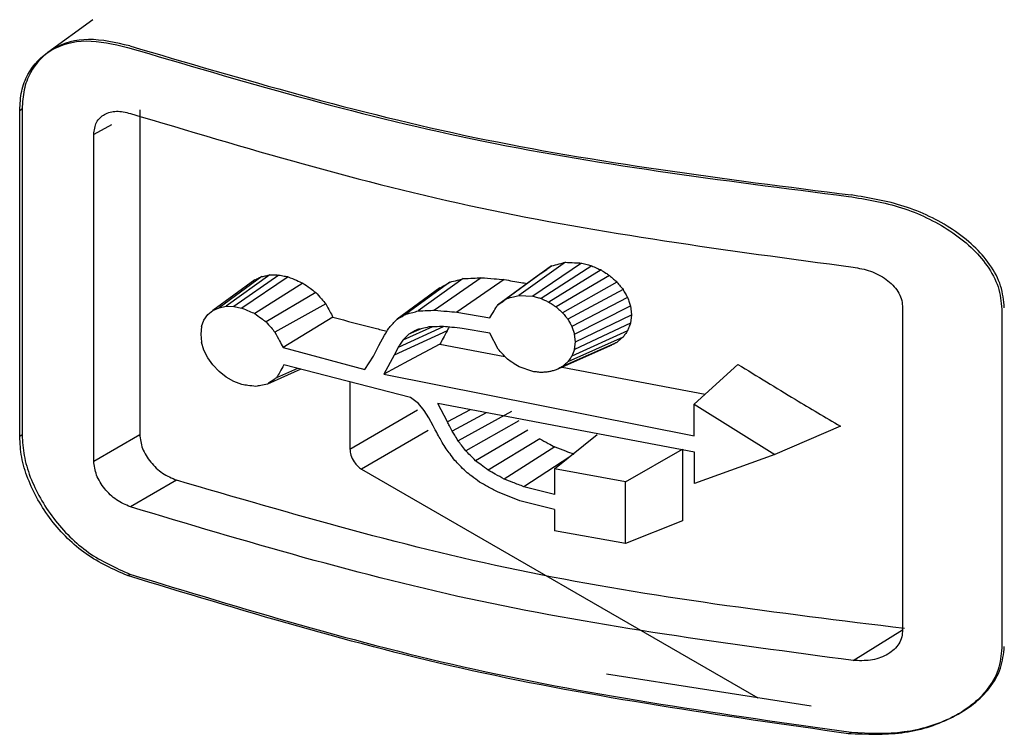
# Model space of a CAD drawing. Header units: inches. Extents: x 0.4 to 16.8, y 0 to 10.8.
# Tile 95 of 104: x 14.8277 to 14.867, y 8.3132 to 8.3417. Entities that reach past the tile are written whole.
import ezdxf

# ---------------------------------------------------------------- set-up
doc = ezdxf.new("R2010")
doc.units = ezdxf.units.IN
doc.header["$MEASUREMENT"] = 0

msp = doc.modelspace()

# ---------------------------------------------------------------- linework, layer by layer
at = {"color": 7, "linetype": 'Continuous'}
for p, q in [((14.8306160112, 8.3417427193), (14.8288225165, 8.340433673)), ((14.8276935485, 8.3381214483), (14.8277818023, 8.3381821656)), ((14.8276935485, 8.3251126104), (14.8276935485, 8.3381214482)), ((14.8277903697, 8.3381802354), (14.8277903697, 8.3251713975)), ((14.8324827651, 8.3381496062), (14.8324827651, 8.325190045)), ((14.8313527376, 8.3375420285), (14.830647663, 8.3371629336)), ((14.830647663, 8.3241306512), (14.830647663, 8.3371629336)), ((14.8489101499, 8.3319153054), (14.8471315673, 8.3306175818)), ((14.8494653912, 8.3320639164), (14.8476072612, 8.3307428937)), ((14.8501151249, 8.3320322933), (14.8481678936, 8.3307111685)), ((14.8505147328, 8.331923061), (14.8484962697, 8.3306177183)), ((14.83735702, 8.3314919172), (14.8356458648, 8.3302504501)), ((14.8376758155, 8.3315567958), (14.8359258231, 8.3303065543)), ((14.8380291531, 8.3315544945), (14.8362349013, 8.3303030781)), ((14.8384096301, 8.3314805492), (14.8365614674, 8.3302374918)), ((14.8453917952, 8.3314093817), (14.8435883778, 8.3301190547)), ((14.8461023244, 8.331446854), (14.8442495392, 8.3301500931)), ((14.8484822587, 8.3316100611), (14.8467586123, 8.3303515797)), ((14.8508879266, 8.331754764), (14.8488114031, 8.3304711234)), ((14.8512259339, 8.3315361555), (14.8490992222, 8.3302798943)), ((14.8370801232, 8.3313639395), (14.8354013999, 8.3301378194)), ((14.838993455, 8.3312337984), (14.8370771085, 8.3300149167)), ((14.8444606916, 8.3310388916), (14.8427484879, 8.3297875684)), ((14.8448579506, 8.3312693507), (14.8431051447, 8.3299940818)), ((14.847029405, 8.3313707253), (14.8451340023, 8.3300708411)), ((14.8515212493, 8.3312752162), (14.8493530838, 8.3300500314)), ((14.839503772, 8.3308621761), (14.8375217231, 8.3296854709)), ((14.8476072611, 8.3307428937), (14.8481678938, 8.3307111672)), ((14.8517648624, 8.3309796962), (14.8495643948, 8.3297878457)), ((14.8519492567, 8.330658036), (14.8497255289, 8.3295008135)), ((14.8354013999, 8.3301378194), (14.8356458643, 8.3302504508)), ((14.8356458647, 8.3302504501), (14.8359258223, 8.3303065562)), ((14.8359258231, 8.3303065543), (14.8362349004, 8.3303030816)), ((14.8362349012, 8.3303030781), (14.8365614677, 8.3302374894)), ((14.8399116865, 8.3303980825), (14.8378790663, 8.3292724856)), ((14.8498281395, 8.329196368), (14.852066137, 8.3303178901)), ((14.852066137, 8.3303178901), (14.852106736, 8.3299679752)), ((14.8629139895, 8.3303135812), (14.8629139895, 8.3173268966)), ((14.8350465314, 8.3297586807), (14.8351991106, 8.3299727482)), ((14.83519911, 8.3299727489), (14.8354014, 8.3301378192)), ((14.8401887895, 8.329873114), (14.8381991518, 8.3286575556)), ((14.8451340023, 8.3300708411), (14.8464470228, 8.329839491)), ((14.8498639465, 8.3288822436), (14.852106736, 8.3299679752)), ((14.852106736, 8.3299679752), (14.852066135, 8.329632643)), ((14.8668813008, 8.3301858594), (14.8668813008, 8.3166730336)), ((14.8349499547, 8.3294991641), (14.8349158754, 8.3291977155)), ((14.8349499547, 8.3294991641), (14.8350465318, 8.3297586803)), ((14.8445956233, 8.3294903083), (14.842789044, 8.3286671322)), ((14.8441630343, 8.3294849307), (14.8429738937, 8.3289498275)), ((14.8497255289, 8.3295008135), (14.8498281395, 8.329196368)), ((14.852066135, 8.329632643), (14.8498281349, 8.3285818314)), ((14.8349158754, 8.3291977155), (14.8349499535, 8.3288759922)), ((14.8420289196, 8.3287351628), (14.842245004, 8.3291500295)), ((14.8447461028, 8.3293286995), (14.8426292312, 8.328360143)), ((14.8437109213, 8.3294105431), (14.843220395, 8.3291929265)), ((14.846453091, 8.3292322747), (14.845352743, 8.3294263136)), ((14.8467809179, 8.3285975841), (14.846453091, 8.3292322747)), ((14.8517648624, 8.3290761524), (14.8495643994, 8.3280883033)), ((14.8519492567, 8.32933319), (14.849725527, 8.328315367)), ((14.8498639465, 8.3288822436), (14.8498281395, 8.329196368)), ((14.8350465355, 8.3285576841), (14.8349499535, 8.3288759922)), ((14.8418104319, 8.3283183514), (14.8420289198, 8.3287351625)), ((14.842789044, 8.3286671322), (14.8426292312, 8.3283601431)), ((14.8444617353, 8.3287959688), (14.8470457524, 8.3283084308)), ((14.8512259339, 8.3287110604), (14.8490990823, 8.3277710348)), ((14.8515212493, 8.3288668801), (14.849352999, 8.3279053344)), ((14.8498281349, 8.3285818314), (14.8498639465, 8.3288822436)), ((14.8351991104, 8.328251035), (14.8350465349, 8.328557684)), ((14.8381991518, 8.3286575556), (14.841469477, 8.3277896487)), ((14.841469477, 8.3277896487), (14.841810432, 8.3283183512)), ((14.8426292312, 8.328360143), (14.8422280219, 8.327600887)), ((14.8498281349, 8.3285818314), (14.849725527, 8.328315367)), ((14.8354013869, 8.3279640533), (14.8351991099, 8.3282510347)), ((14.8356458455, 8.3277049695), (14.8354013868, 8.3279640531)), ((14.8432870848, 8.3266724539), (14.838238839, 8.3279654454)), ((14.8481673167, 8.3276999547), (14.8476201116, 8.3278854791)), ((14.8493369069, 8.3278761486), (14.8550434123, 8.326799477)), ((14.8563519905, 8.3279877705), (14.8545991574, 8.326396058)), ((14.8359257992, 8.3274825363), (14.835645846, 8.3277049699)), ((14.836235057, 8.3273038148), (14.8359257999, 8.3274825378)), ((14.8389131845, 8.3277927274), (14.837578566, 8.3272043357)), ((14.8387737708, 8.327828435), (14.8379422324, 8.3274570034)), ((14.8422280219, 8.327600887), (14.8546081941, 8.3251369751)), ((14.8365603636, 8.3271788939), (14.8362350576, 8.3273038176)), ((14.840868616, 8.3272918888), (14.840868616, 8.3246112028)), ((14.8436083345, 8.3264281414), (14.8432870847, 8.3266724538)), ((14.8438364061, 8.3261523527), (14.8436083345, 8.3264281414)), ((14.8546133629, 8.3244912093), (14.8443720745, 8.3264216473)), ((14.8447583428, 8.3256920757), (14.8443720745, 8.3264216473)), ((14.8545991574, 8.326396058), (14.8578190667, 8.3243873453)), ((14.8546081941, 8.3251369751), (14.8545991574, 8.326396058)), ((14.840868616, 8.3246112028), (14.8435686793, 8.3261699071)), ((14.8440213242, 8.3258516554), (14.8438364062, 8.3261523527)), ((14.8456705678, 8.326176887), (14.8447583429, 8.3256920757)), ((14.8463099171, 8.3260563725), (14.844951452, 8.3253294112)), ((14.8473165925, 8.3261044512), (14.8451863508, 8.324942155)), ((14.8441899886, 8.3255330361), (14.8440213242, 8.3258516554)), ((14.8476025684, 8.3257324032), (14.8454877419, 8.3245423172)), ((14.8604407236, 8.3255227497), (14.8578190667, 8.3243873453)), ((14.8277903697, 8.3251792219), (14.8276935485, 8.3251126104)), ((14.830647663, 8.3241306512), (14.8324827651, 8.325190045)), ((14.8439942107, 8.3253442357), (14.8413325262, 8.3238076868)), ((14.8479703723, 8.3253668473), (14.8458804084, 8.3241437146)), ((14.8490275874, 8.3238147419), (14.8507339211, 8.3251863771)), ((14.8484432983, 8.3250176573), (14.8463856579, 8.323761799)), ((14.8490450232, 8.3246955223), (14.8470219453, 8.3234118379)), ((14.8518654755, 8.3232994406), (14.8541418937, 8.3246033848)), ((14.8541418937, 8.3246033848), (14.8541418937, 8.321741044)), ((14.8546223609, 8.3232363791), (14.8546133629, 8.3244912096)), ((14.8578190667, 8.3243873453), (14.854622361, 8.3232363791)), ((14.8496377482, 8.3243052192), (14.8478080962, 8.3231067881)), ((14.8413325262, 8.3238076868), (14.8571435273, 8.3146801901)), ((14.8490275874, 8.3238147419), (14.8490275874, 8.3227894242)), ((14.8518654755, 8.3232994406), (14.8490275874, 8.3238147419)), ((14.8339545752, 8.3233677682), (14.8321096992, 8.322302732)), ((14.8518654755, 8.3208395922), (14.8518654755, 8.3232994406)), ((14.8476506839, 8.3225453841), (14.8467509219, 8.3228960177)), ((14.8490275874, 8.3227894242), (14.8478080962, 8.3231067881)), ((14.8490275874, 8.322190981), (14.8476506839, 8.3225453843)), ((14.8490275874, 8.322190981), (14.8490275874, 8.3213478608)), ((14.8541418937, 8.321741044), (14.8518654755, 8.3208395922)), ((14.8518654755, 8.3208395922), (14.8490275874, 8.3213478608)), ((14.8319940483, 8.3195606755), (14.8320927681, 8.3196075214)), ((14.8609415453, 8.3161711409), (14.8629139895, 8.3173916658)), ((14.8592780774, 8.3143440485), (14.85110244, 8.3156315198)), ((14.8607646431, 8.3132488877), (14.8608879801, 8.3133068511))]:
    msp.add_line(p, q, dxfattribs=at)
at = {"color": 7, "linetype": 'Continuous', "flags": 128}
msp.add_lwpolyline([(14.8444617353, 8.3287959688), (14.8432108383, 8.3281267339), (14.8422280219, 8.327600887)], dxfattribs=at)
at = {"color": 7, "linetype": 'Continuous'}
for points, knots in [([(14.8276935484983, 8.338121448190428), (14.82770934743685, 8.33838215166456), (14.82774095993, 8.338903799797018), (14.82808155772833, 8.339796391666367), (14.82887364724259, 8.340618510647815), (14.83030087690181, 8.34102562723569), (14.83142895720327, 8.340767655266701), (14.8319940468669, 8.34063842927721)], [0, 0, 0, 0, 0.1254035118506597, 0.2509230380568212, 0.5003139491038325, 0.7496920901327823, 1, 1, 1, 1]), ([(14.83209100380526, 8.340697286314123), (14.83152773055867, 8.340826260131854), (14.83040135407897, 8.341084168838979), (14.82897431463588, 8.340679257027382), (14.82818051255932, 8.339857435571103), (14.8278386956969, 8.338964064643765), (14.82780646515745, 8.338441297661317), (14.82779036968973, 8.33818023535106)], [0, 0, 0, 0, 0.2495190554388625, 0.4989627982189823, 0.7484186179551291, 0.8743638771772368, 1, 1, 1, 1]), ([(14.8319940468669, 8.34063842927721), (14.8365056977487, 8.339306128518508), (14.84564666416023, 8.336606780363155), (14.85568225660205, 8.335336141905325), (14.86076464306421, 8.334692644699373)], [0, 0, 0, 0, 0.4935638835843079, 1, 1, 1, 1]), ([(14.83209100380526, 8.340697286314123), (14.83660320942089, 8.339364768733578), (14.84574544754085, 8.336664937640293), (14.85578256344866, 8.335394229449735), (14.86086580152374, 8.334750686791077)], [0, 0, 0, 0, 0.4935559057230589, 1, 1, 1, 1]), ([(14.83064766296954, 8.337162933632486), (14.83066949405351, 8.337333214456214), (14.83070228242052, 8.33758896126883), (14.83089179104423, 8.337834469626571), (14.83113603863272, 8.338018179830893), (14.83154249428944, 8.3381329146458), (14.83191999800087, 8.33804533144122), (14.83210969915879, 8.338001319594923)], [0, 0, 0, 0, 0.2492729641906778, 0.3743860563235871, 0.5000933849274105, 0.7487895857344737, 1, 1, 1, 1]), ([(14.86076464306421, 8.334692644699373), (14.86147695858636, 8.334575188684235), (14.86290066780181, 8.334340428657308), (14.86455947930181, 8.33353840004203), (14.86566507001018, 8.332690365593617), (14.86632706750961, 8.331932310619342), (14.86678963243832, 8.331086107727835), (14.86685068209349, 8.330486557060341), (14.86688130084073, 8.330185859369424)], [0, 0, 0, 0, 0.249115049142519, 0.4979077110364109, 0.6265582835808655, 0.748891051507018, 0.8740592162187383, 0.9999999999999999, 0.9999999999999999, 0.9999999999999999, 0.9999999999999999]), ([(14.86697782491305, 8.330244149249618), (14.86694906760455, 8.330538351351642), (14.86689074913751, 8.331134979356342), (14.86643116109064, 8.331978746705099), (14.86577062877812, 8.332740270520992), (14.86466709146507, 8.333590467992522), (14.8630071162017, 8.334396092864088), (14.86157993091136, 8.334632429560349), (14.86086580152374, 8.334750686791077)], [0, 0, 0, 0, 0.1232936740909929, 0.2500337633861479, 0.3722061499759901, 0.5006086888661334, 0.7501165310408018, 1, 1, 1, 1]), ([(14.84848225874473, 8.331610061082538), (14.84856208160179, 8.331666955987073), (14.84870462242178, 8.331768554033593), (14.84884734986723, 8.33187046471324), (14.84891014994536, 8.331915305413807)], [0, 0, 0, 0, 0.5599999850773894, 1, 1, 1, 1]), ([(14.84891014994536, 8.331915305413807), (14.84901371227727, 8.331942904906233), (14.84919864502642, 8.331992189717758), (14.84938388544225, 8.33204199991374), (14.84946539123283, 8.332063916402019)], [0, 0, 0, 0, 0.5599999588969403, 1, 1, 1, 1]), ([(14.84946539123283, 8.332063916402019), (14.84958656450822, 8.332057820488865), (14.84980294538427, 8.332046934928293), (14.85001973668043, 8.3320367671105), (14.85011512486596, 8.332032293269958)], [0, 0, 0, 0, 0.559999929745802, 0.9999999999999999, 0.9999999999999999, 0.9999999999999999, 0.9999999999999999]), ([(14.85011512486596, 8.332032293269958), (14.8501896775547, 8.332011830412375), (14.85032280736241, 8.331975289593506), (14.85045608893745, 8.331939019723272), (14.85051473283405, 8.331923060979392)], [0, 0, 0, 0, 0.559999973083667, 1, 1, 1, 1]), ([(14.85051473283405, 8.331923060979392), (14.85058436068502, 8.331891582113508), (14.85070869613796, 8.331835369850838), (14.85083316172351, 8.331779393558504), (14.85088792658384, 8.331754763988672)], [0, 0, 0, 0, 0.559999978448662, 1, 1, 1, 1]), ([(14.86094154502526, 8.33186972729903), (14.86117705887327, 8.331827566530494), (14.86164778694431, 8.33174329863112), (14.86218589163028, 8.331456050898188), (14.86253719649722, 8.331158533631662), (14.86274404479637, 8.330898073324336), (14.86288437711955, 8.33061169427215), (14.86290407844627, 8.330413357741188), (14.86291398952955, 8.330313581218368)], [0, 0, 0, 0, 0.2493830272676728, 0.4984487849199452, 0.6260372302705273, 0.749074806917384, 0.8737678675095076, 0.9999999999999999, 0.9999999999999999, 0.9999999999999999, 0.9999999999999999]), ([(14.83708012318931, 8.331363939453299), (14.8371317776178, 8.331387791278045), (14.83722401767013, 8.331430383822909), (14.8373163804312, 8.331473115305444), (14.83735702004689, 8.331491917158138)], [0, 0, 0, 0, 0.5599999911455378, 1, 1, 1, 1]), ([(14.83735702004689, 8.331491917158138), (14.83741648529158, 8.331503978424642), (14.83752267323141, 8.331525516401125), (14.83762902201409, 8.331547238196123), (14.83767581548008, 8.33155679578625)], [0, 0, 0, 0, 0.5599999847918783, 1, 1, 1, 1]), ([(14.83767581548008, 8.33155679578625), (14.83774171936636, 8.331556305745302), (14.83785940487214, 8.33155543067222), (14.83797728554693, 8.331554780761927), (14.83802915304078, 8.331554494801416)], [0, 0, 0, 0, 0.5600000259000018, 1, 1, 1, 1]), ([(14.83802915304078, 8.331554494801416), (14.83810011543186, 8.331540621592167), (14.83822683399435, 8.331515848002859), (14.83835377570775, 8.33149133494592), (14.83840963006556, 8.331480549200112)], [0, 0, 0, 0, 0.5599999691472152, 1, 1, 1, 1]), ([(14.83840963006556, 8.331480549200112), (14.83851847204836, 8.331434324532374), (14.83871283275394, 8.331351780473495), (14.83890770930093, 8.33126984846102), (14.83899345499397, 8.33123379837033)], [0, 0, 0, 0, 0.5599999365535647, 1, 1, 1, 1]), ([(14.84485795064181, 8.331269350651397), (14.84495751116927, 8.331295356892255), (14.84513529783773, 8.331341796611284), (14.84531342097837, 8.331388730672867), (14.84539179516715, 8.331409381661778)], [0, 0, 0, 0, 0.5599999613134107, 1, 1, 1, 1]), ([(14.84539179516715, 8.331409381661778), (14.84552427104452, 8.331416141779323), (14.8457608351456, 8.33142821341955), (14.8459979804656, 8.33144115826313), (14.84610232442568, 8.331446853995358)], [0, 0, 0, 0, 0.5599999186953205, 1, 1, 1, 1]), ([(14.84610232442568, 8.331446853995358), (14.8462751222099, 8.33143224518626), (14.846583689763, 8.331406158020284), (14.84689321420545, 8.331381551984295), (14.84702940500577, 8.331370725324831)], [0, 0, 0, 0, 0.5599998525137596, 1, 1, 1, 1]), ([(14.85088792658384, 8.331754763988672), (14.85095099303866, 8.331713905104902), (14.85106361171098, 8.331640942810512), (14.85117633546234, 8.331568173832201), (14.85122593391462, 8.331536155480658)], [0, 0, 0, 0, 0.5599999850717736, 1, 1, 1, 1]), ([(14.85122593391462, 8.331536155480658), (14.85128103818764, 8.331487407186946), (14.85137943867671, 8.3314003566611), (14.85147791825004, 8.331313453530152), (14.85152124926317, 8.33127521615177)], [0, 0, 0, 0, 0.5599999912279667, 1, 1, 1, 1]), ([(14.83899345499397, 8.33123379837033), (14.83908861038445, 8.331164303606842), (14.83925853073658, 8.33104020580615), (14.83942883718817, 8.330916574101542), (14.8395037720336, 8.330862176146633)], [0, 0, 0, 0, 0.5599999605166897, 1, 1, 1, 1]), ([(14.84446069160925, 8.331038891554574), (14.84453479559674, 8.331081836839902), (14.84466712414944, 8.331158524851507), (14.84479964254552, 8.331235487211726), (14.84485795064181, 8.331269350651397)], [0, 0, 0, 0, 0.5599999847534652, 1, 1, 1, 1]), ([(14.84702940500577, 8.331370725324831), (14.84725015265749, 8.33133285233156), (14.847554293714, 8.331280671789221), (14.84785958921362, 8.331230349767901), (14.84794329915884, 8.33121655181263)], [0, 0, 0, 0, 0.7258068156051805, 1, 1, 1, 1]), ([(14.85152124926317, 8.33127521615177), (14.85156670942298, 8.33122002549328), (14.85164788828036, 8.331121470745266), (14.85172912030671, 8.331023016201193), (14.85176486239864, 8.330979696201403)], [0, 0, 0, 0, 0.5599999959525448, 1, 1, 1, 1]), ([(14.8395037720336, 8.330862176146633), (14.83957985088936, 8.330775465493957), (14.83971570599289, 8.330620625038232), (14.8398518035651, 8.330466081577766), (14.8399116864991, 8.330398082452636)], [0, 0, 0, 0, 0.5599999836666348, 1, 1, 1, 1]), ([(14.84713156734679, 8.330617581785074), (14.8472203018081, 8.330640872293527), (14.84737875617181, 8.330682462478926), (14.84753744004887, 8.330724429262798), (14.84760726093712, 8.33074289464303)], [0, 0, 0, 0, 0.5600001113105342, 0.9999999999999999, 0.9999999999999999, 0.9999999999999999, 0.9999999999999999]), ([(14.84816789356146, 8.330711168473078), (14.84822916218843, 8.330693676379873), (14.84833857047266, 8.330662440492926), (14.84844808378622, 8.33063138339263), (14.8484962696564, 8.330617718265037)], [0, 0, 0, 0, 0.5599998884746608, 1, 1, 1, 1]), ([(14.85176486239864, 8.330979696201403), (14.85179927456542, 8.33091963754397), (14.85186072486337, 8.330812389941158), (14.85192220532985, 8.330705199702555), (14.85194925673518, 8.33065803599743)], [0, 0, 0, 0, 0.5599999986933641, 1, 1, 1, 1]), ([(14.85194925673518, 8.33065803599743), (14.85197107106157, 8.330594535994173), (14.85201002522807, 8.330481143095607), (14.85204899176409, 8.330367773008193), (14.85206613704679, 8.330317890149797)], [0, 0, 0, 0, 0.559999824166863, 1, 1, 1, 1]), ([(14.83656146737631, 8.330237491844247), (14.8366576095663, 8.330195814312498), (14.83682928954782, 8.330121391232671), (14.83700138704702, 8.330047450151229), (14.83707710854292, 8.33001491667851)], [0, 0, 0, 0, 0.5600081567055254, 1, 1, 1, 1]), ([(14.8399116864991, 8.330398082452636), (14.83996338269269, 8.33030005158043), (14.84005569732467, 8.330124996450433), (14.84014812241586, 8.329950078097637), (14.84018878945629, 8.329873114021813)], [0, 0, 0, 0, 0.5599999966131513, 1, 1, 1, 1]), ([(14.84644702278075, 8.329839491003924), (14.84650516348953, 8.329935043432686), (14.84660898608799, 8.330105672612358), (14.84671289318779, 8.330276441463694), (14.84675861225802, 8.330351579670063)], [0, 0, 0, 0, 0.5600005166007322, 0.9999999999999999, 0.9999999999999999, 0.9999999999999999, 0.9999999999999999]), ([(14.84675861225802, 8.330351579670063), (14.84682819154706, 8.3304011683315), (14.84695243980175, 8.33048971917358), (14.84707683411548, 8.330578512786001), (14.84713156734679, 8.330617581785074)], [0, 0, 0, 0, 0.5600021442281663, 1, 1, 1, 1]), ([(14.8484962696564, 8.330617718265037), (14.8485550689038, 8.330590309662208), (14.84866006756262, 8.330541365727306), (14.84876516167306, 8.330492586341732), (14.84881140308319, 8.330471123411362)], [0, 0, 0, 0, 0.5599999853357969, 1, 1, 1, 1]), ([(14.84881140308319, 8.330471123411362), (14.84886510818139, 8.330435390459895), (14.8489610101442, 8.330371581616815), (14.8490569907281, 8.330307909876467), (14.84909922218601, 8.330279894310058)], [0, 0, 0, 0, 0.5599999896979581, 0.9999999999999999, 0.9999999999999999, 0.9999999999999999, 0.9999999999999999]), ([(14.84909922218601, 8.330279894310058), (14.84914659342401, 8.330236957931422), (14.84923118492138, 8.330160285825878), (14.84931583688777, 8.330083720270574), (14.8493530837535, 8.330050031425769)], [0, 0, 0, 0, 0.5599999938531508, 1, 1, 1, 1]), ([(14.83707710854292, 8.33001491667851), (14.83716002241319, 8.329953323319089), (14.83730808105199, 8.32984333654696), (14.8374564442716, 8.32973370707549), (14.83752172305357, 8.32968547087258)], [0, 0, 0, 0, 0.5600069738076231, 1, 1, 1, 1]), ([(14.84018878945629, 8.329873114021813), (14.84074815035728, 8.329723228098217), (14.84146458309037, 8.32953125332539), (14.84218981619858, 8.329350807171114), (14.84234881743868, 8.329311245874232)], [0, 0, 0, 0, 0.7807584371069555, 1, 1, 1, 1]), ([(14.84274848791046, 8.329787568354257), (14.84281502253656, 8.329826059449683), (14.84293383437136, 8.329894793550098), (14.84305279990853, 8.329963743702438), (14.84310514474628, 8.329994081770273)], [0, 0, 0, 0, 0.5599999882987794, 1, 1, 1, 1]), ([(14.84310514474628, 8.329994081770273), (14.8431952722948, 8.3300172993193), (14.8433562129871, 8.330058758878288), (14.84351743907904, 8.330100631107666), (14.84358837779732, 8.330119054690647)], [0, 0, 0, 0, 0.5600047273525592, 1, 1, 1, 1]), ([(14.84358837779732, 8.330119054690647), (14.84371165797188, 8.33012464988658), (14.84393180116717, 8.330134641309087), (14.84415245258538, 8.330145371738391), (14.84424953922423, 8.330150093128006)], [0, 0, 0, 0, 0.5599999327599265, 1, 1, 1, 1]), ([(14.84424953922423, 8.330150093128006), (14.84441440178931, 8.330134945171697), (14.8447087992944, 8.330107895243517), (14.84500407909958, 8.330082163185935), (14.84513400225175, 8.330070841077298)], [0, 0, 0, 0, 0.5599998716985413, 1, 1, 1, 1]), ([(14.8493530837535, 8.330050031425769), (14.84939251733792, 8.330001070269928), (14.84946293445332, 8.32991363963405), (14.84953339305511, 8.32982628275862), (14.8495643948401, 8.32978784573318)], [0, 0, 0, 0, 0.5599999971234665, 1, 1, 1, 1]), ([(14.83752172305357, 8.32968547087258), (14.83758837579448, 8.329608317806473), (14.83770739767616, 8.329470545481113), (14.83782661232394, 8.32933300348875), (14.83787906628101, 8.329272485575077)], [0, 0, 0, 0, 0.5600040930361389, 1, 1, 1, 1]), ([(14.8422450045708, 8.32915002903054), (14.84228763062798, 8.329216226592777), (14.84236374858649, 8.329334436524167), (14.84243993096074, 8.329452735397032), (14.84247345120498, 8.329504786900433)], [0, 0, 0, 0, 0.560000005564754, 1, 1, 1, 1]), ([(14.84247345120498, 8.329504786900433), (14.84252476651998, 8.329557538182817), (14.84261640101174, 8.329651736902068), (14.84270812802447, 8.329746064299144), (14.84274848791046, 8.329787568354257)], [0, 0, 0, 0, 0.559999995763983, 1, 1, 1, 1]), ([(14.84401449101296, 8.329480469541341), (14.84392960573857, 8.329460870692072), (14.84377802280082, 8.32942587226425), (14.84362666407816, 8.32939120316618), (14.84356006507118, 8.329375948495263)], [0, 0, 0, 0, 0.5599922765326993, 1, 1, 1, 1]), ([(14.84460345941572, 8.329498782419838), (14.84449341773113, 8.329495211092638), (14.84429691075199, 8.329488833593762), (14.84410078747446, 8.32948302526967), (14.84401449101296, 8.329480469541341)], [0, 0, 0, 0, 0.5599886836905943, 1, 1, 1, 1]), ([(14.84535274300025, 8.329426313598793), (14.84521271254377, 8.329439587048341), (14.8449626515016, 8.3294632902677), (14.84471321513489, 8.329487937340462), (14.84460345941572, 8.329498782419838)], [0, 0, 0, 0, 0.5599850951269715, 1, 1, 1, 1]), ([(14.84482413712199, 8.329477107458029), (14.84482146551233, 8.329472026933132), (14.84479544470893, 8.32942254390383), (14.84476943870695, 8.329373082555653), (14.84474610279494, 8.329328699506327)], [0, 0, 0, 0, 0.1026720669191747, 1, 1, 1, 1]), ([(14.8495643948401, 8.32978784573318), (14.84959446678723, 8.329734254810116), (14.84964816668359, 8.329638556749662), (14.84970189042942, 8.32954290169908), (14.84972552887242, 8.32950081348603)], [0, 0, 0, 0, 0.5600000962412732, 0.9999999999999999, 0.9999999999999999, 0.9999999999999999, 0.9999999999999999]), ([(14.85206613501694, 8.329632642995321), (14.85204431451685, 8.329576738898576), (14.85200534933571, 8.329476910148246), (14.85196639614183, 8.32937710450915), (14.85194925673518, 8.329333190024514)], [0, 0, 0, 0, 0.5599999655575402, 1, 1, 1, 1]), ([(14.83787906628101, 8.329272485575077), (14.83793878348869, 8.329157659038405), (14.83804542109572, 8.328952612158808), (14.83815217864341, 8.328747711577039), (14.83819915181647, 8.328657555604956)], [0, 0, 0, 0, 0.5600013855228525, 0.9999999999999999, 0.9999999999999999, 0.9999999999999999, 0.9999999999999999]), ([(14.84322039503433, 8.329192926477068), (14.84317436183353, 8.329147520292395), (14.84309215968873, 8.32906643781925), (14.84301003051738, 8.328985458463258), (14.84297389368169, 8.328949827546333)], [0, 0, 0, 0, 0.5599999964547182, 1, 1, 1, 1]), ([(14.84356006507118, 8.329375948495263), (14.84349662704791, 8.32934173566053), (14.84338334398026, 8.329280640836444), (14.84327018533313, 8.32921972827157), (14.84322039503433, 8.329192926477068)], [0, 0, 0, 0, 0.559995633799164, 1, 1, 1, 1]), ([(14.84474610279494, 8.329328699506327), (14.84469299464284, 8.329229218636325), (14.84459815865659, 8.329051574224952), (14.8445034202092, 8.328874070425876), (14.84446173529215, 8.328795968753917)], [0, 0, 0, 0, 0.5599999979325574, 0.9999999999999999, 0.9999999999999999, 0.9999999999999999, 0.9999999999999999]), ([(14.85176486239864, 8.32907615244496), (14.8517193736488, 8.3290370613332), (14.85163814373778, 8.328967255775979), (14.85155696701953, 8.32889755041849), (14.85152124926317, 8.328866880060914)], [0, 0, 0, 0, 0.5599999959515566, 1, 1, 1, 1]), ([(14.85194925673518, 8.329333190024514), (14.85191482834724, 8.329285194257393), (14.85185334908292, 8.329199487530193), (14.85179189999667, 8.329113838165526), (14.85176486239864, 8.32907615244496)], [0, 0, 0, 0, 0.5599999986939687, 1, 1, 1, 1]), ([(14.84297389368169, 8.328949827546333), (14.8429393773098, 8.32889704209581), (14.84287774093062, 8.328802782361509), (14.84281614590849, 8.328708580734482), (14.8427890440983, 8.328667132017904)], [0, 0, 0, 0, 0.5599999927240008, 1, 1, 1, 1]), ([(14.85152124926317, 8.328866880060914), (14.85146610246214, 8.328837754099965), (14.85136762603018, 8.328785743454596), (14.8512692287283, 8.328733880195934), (14.85122593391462, 8.328711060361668)], [0, 0, 0, 0, 0.5599999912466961, 1, 1, 1, 1]), ([(14.84715184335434, 8.328192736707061), (14.84708256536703, 8.328268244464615), (14.84695885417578, 8.328403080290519), (14.84683528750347, 8.328538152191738), (14.84678091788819, 8.32859758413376)], [0, 0, 0, 0, 0.5599977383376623, 1, 1, 1, 1]), ([(14.8497255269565, 8.328315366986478), (14.84969544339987, 8.328272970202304), (14.84964172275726, 8.32819726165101), (14.8495880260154, 8.328121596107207), (14.84956439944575, 8.328088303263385)], [0, 0, 0, 0, 0.5599999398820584, 0.9999999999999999, 0.9999999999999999, 0.9999999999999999, 0.9999999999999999]), ([(14.83823883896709, 8.327965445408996), (14.8381834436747, 8.32787050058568), (14.83808452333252, 8.327700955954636), (14.83798571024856, 8.327531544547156), (14.8379422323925, 8.327457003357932)], [0, 0, 0, 0, 0.5599989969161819, 1, 1, 1, 1]), ([(14.84762011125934, 8.32788547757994), (14.84753264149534, 8.327942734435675), (14.84737644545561, 8.328044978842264), (14.84722047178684, 8.328147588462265), (14.84715184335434, 8.328192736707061)], [0, 0, 0, 0, 0.5599998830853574, 0.9999999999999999, 0.9999999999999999, 0.9999999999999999, 0.9999999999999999]), ([(14.84935299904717, 8.327905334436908), (14.8493055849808, 8.327880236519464), (14.84922091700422, 8.327835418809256), (14.84913630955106, 8.327790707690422), (14.84909908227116, 8.327771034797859)], [0, 0, 0, 0, 0.5599999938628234, 1, 1, 1, 1]), ([(14.84956439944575, 8.328088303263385), (14.84952492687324, 8.32805412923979), (14.84945444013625, 8.327993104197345), (14.84938399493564, 8.32793215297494), (14.84935299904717, 8.327905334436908)], [0, 0, 0, 0, 0.5599999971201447, 0.9999999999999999, 0.9999999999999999, 0.9999999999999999, 0.9999999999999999]), ([(14.85635199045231, 8.327987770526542), (14.85711236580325, 8.327520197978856), (14.85847018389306, 8.32668524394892), (14.85983861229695, 8.325877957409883), (14.86044072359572, 8.325522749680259)], [0, 0, 0, 0, 0.5599979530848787, 0.9999999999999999, 0.9999999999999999, 0.9999999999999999, 0.9999999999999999]), ([(14.84849609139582, 8.327665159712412), (14.8484346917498, 8.32767160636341), (14.84832504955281, 8.327683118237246), (14.84821551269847, 8.327694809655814), (14.84816731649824, 8.327699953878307)], [0, 0, 0, 0, 0.5600001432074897, 0.9999999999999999, 0.9999999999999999, 0.9999999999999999, 0.9999999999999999]), ([(14.84881140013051, 8.327689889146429), (14.84875251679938, 8.327685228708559), (14.84864736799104, 8.327676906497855), (14.84854231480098, 8.327668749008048), (14.84849609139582, 8.327665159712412)], [0, 0, 0, 0, 0.5599999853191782, 1, 1, 1, 1]), ([(14.84909908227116, 8.327771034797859), (14.84904536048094, 8.32775585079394), (14.84894942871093, 8.32772873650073), (14.84885357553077, 8.327701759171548), (14.84881140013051, 8.327689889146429)], [0, 0, 0, 0, 0.5599999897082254, 0.9999999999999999, 0.9999999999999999, 0.9999999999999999, 0.9999999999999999]), ([(14.83711105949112, 8.327105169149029), (14.8370081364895, 8.327118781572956), (14.83682434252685, 8.327143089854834), (14.83664102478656, 8.327167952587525), (14.83656036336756, 8.327178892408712)], [0, 0, 0, 0, 0.559991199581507, 0.9999999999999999, 0.9999999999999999, 0.9999999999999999, 0.9999999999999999]), ([(14.83757856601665, 8.32720433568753), (14.83749120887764, 8.32718571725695), (14.83733521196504, 8.327152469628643), (14.83717955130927, 8.32711962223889), (14.83711105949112, 8.327105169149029)], [0, 0, 0, 0, 0.5599927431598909, 1, 1, 1, 1]), ([(14.8379422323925, 8.327457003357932), (14.83787429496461, 8.327409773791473), (14.83775297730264, 8.327325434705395), (14.8376318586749, 8.327241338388), (14.83757856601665, 8.32720433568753)], [0, 0, 0, 0, 0.5599961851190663, 1, 1, 1, 1]), ([(14.84443233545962, 8.325077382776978), (14.84438707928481, 8.325162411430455), (14.84430626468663, 8.325314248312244), (14.84422551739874, 8.325466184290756), (14.8441899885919, 8.325533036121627)], [0, 0, 0, 0, 0.5599999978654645, 1, 1, 1, 1]), ([(14.84495145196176, 8.325329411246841), (14.84491539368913, 8.325397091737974), (14.84485100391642, 8.32551794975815), (14.84478665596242, 8.325638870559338), (14.84475834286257, 8.325692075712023)], [0, 0, 0, 0, 0.5599999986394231, 1, 1, 1, 1]), ([(14.82779036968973, 8.325171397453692), (14.82780620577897, 8.324898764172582), (14.82783784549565, 8.324354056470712), (14.82817807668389, 8.323207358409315), (14.8289699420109, 8.321800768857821), (14.83039764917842, 8.32037194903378), (14.83152605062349, 8.319870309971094), (14.83209100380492, 8.31961915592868)], [0, 0, 0, 0, 0.1254342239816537, 0.2506113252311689, 0.5001147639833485, 0.7497240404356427, 1, 1, 1, 1]), ([(14.83248276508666, 8.325190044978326), (14.83250479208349, 8.325004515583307), (14.83253787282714, 8.324725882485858), (14.83272891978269, 8.324350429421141), (14.83297497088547, 8.324000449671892), (14.83338412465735, 8.32361126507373), (14.8337637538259, 8.323449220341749), (14.83395457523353, 8.32336776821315)], [0, 0, 0, 0, 0.2492649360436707, 0.3743528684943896, 0.500091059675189, 0.7487197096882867, 1, 1, 1, 1]), ([(14.84518635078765, 8.324942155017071), (14.84514248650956, 8.325014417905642), (14.84506415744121, 8.325143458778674), (14.84498588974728, 8.325272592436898), (14.84495145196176, 8.325329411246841)], [0, 0, 0, 0, 0.5599999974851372, 0.9999999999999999, 0.9999999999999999, 0.9999999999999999, 0.9999999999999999]), ([(14.8319940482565, 8.319560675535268), (14.83143011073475, 8.319811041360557), (14.83030298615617, 8.320311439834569), (14.82887593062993, 8.321737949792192), (14.82808272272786, 8.323144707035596), (14.82774112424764, 8.324293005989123), (14.82770940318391, 8.32483947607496), (14.8276935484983, 8.325112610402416)], [0, 0, 0, 0, 0.2498015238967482, 0.4992706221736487, 0.7485876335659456, 0.87434015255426, 1, 1, 1, 1]), ([(14.8447115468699, 8.324615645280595), (14.844659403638, 8.324701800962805), (14.8445662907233, 8.324855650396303), (14.84447326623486, 8.325009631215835), (14.84443233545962, 8.325077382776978)], [0, 0, 0, 0, 0.5599999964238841, 1, 1, 1, 1]), ([(14.84548774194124, 8.324542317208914), (14.84543145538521, 8.324616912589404), (14.84533094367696, 8.324750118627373), (14.84523053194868, 8.324883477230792), (14.84518635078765, 8.324942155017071)], [0, 0, 0, 0, 0.5599999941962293, 1, 1, 1, 1]), ([(14.84844329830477, 8.325017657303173), (14.84855552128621, 8.324957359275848), (14.84875591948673, 8.324849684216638), (14.84895668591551, 8.324742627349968), (14.84904502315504, 8.324695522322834)], [0, 0, 0, 0, 0.5599999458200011, 0.9999999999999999, 0.9999999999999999, 0.9999999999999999, 0.9999999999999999]), ([(14.84086861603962, 8.324611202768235), (14.84087679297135, 8.32453056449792), (14.84089380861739, 8.324362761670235), (14.8410192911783, 8.324110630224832), (14.84117535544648, 8.323915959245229), (14.84128151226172, 8.323842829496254), (14.84133252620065, 8.323807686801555)], [0, 0, 0, 0, 0.2702751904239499, 0.562424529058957, 0.7897219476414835, 1, 1, 1, 1]), ([(14.84505431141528, 8.324157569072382), (14.84499029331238, 8.324243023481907), (14.84487597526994, 8.324395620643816), (14.84476178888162, 8.324548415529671), (14.8447115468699, 8.324615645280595)], [0, 0, 0, 0, 0.559999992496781, 1, 1, 1, 1]), ([(14.84588040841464, 8.324143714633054), (14.84580706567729, 8.324218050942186), (14.84567609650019, 8.324350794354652), (14.84554529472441, 8.324483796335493), (14.84548774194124, 8.324542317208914)], [0, 0, 0, 0, 0.5599999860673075, 1, 1, 1, 1]), ([(14.84904502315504, 8.324695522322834), (14.8491858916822, 8.324642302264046), (14.84943744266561, 8.324547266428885), (14.84968955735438, 8.32445320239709), (14.84980048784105, 8.324411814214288)], [0, 0, 0, 0, 0.5599999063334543, 1, 1, 1, 1]), ([(14.83210969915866, 8.32230273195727), (14.83192123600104, 8.322384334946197), (14.83154440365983, 8.322547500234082), (14.83113780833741, 8.322937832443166), (14.83089278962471, 8.323288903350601), (14.83070288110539, 8.323665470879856), (14.83066977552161, 8.323944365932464), (14.83064766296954, 8.324130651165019)], [0, 0, 0, 0, 0.24957005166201, 0.4990156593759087, 0.6251003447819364, 0.7495894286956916, 1, 1, 1, 1]), ([(14.84548758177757, 8.323712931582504), (14.8454066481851, 8.32379584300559), (14.84526212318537, 8.323943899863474), (14.84511780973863, 8.3240922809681), (14.84505431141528, 8.324157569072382)], [0, 0, 0, 0, 0.5599971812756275, 1, 1, 1, 1]), ([(14.84638565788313, 8.32376179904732), (14.84629127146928, 8.323832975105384), (14.84612272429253, 8.323960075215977), (14.84595444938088, 8.324087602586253), (14.84588040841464, 8.324143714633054)], [0, 0, 0, 0, 0.5599999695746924, 0.9999999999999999, 0.9999999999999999, 0.9999999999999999, 0.9999999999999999]), ([(14.8460417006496, 8.323289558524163), (14.8459381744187, 8.323368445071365), (14.84575330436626, 8.323509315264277), (14.84556877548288, 8.32365071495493), (14.84548758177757, 8.323712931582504)], [0, 0, 0, 0, 0.5599945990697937, 1, 1, 1, 1]), ([(14.84702194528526, 8.32341183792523), (14.84690305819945, 8.32347698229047), (14.84669075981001, 8.323593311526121), (14.84647888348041, 8.32371031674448), (14.84638565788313, 8.32376179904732)], [0, 0, 0, 0, 0.5599999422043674, 1, 1, 1, 1]), ([(14.84675092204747, 8.32289601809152), (14.84661838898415, 8.322969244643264), (14.84638171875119, 8.323100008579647), (14.84614559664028, 8.323231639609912), (14.8460417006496, 8.323289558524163)], [0, 0, 0, 0, 0.5599904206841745, 1, 1, 1, 1]), ([(14.84780809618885, 8.32310678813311), (14.84766117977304, 8.323163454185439), (14.84739882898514, 8.323264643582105), (14.84713710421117, 8.323366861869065), (14.84702194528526, 8.32341183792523)], [0, 0, 0, 0, 0.5599999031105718, 1, 1, 1, 1]), ([(14.860764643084, 8.313248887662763), (14.85568225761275, 8.31397094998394), (14.84564666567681, 8.315396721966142), (14.83650569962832, 8.318184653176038), (14.8319940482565, 8.319560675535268)], [0, 0, 0, 0, 0.5064360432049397, 1, 1, 1, 1]), ([(14.83209100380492, 8.31961915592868), (14.83660320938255, 8.318242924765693), (14.84574544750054, 8.315454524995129), (14.85578256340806, 8.314028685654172), (14.86086580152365, 8.313306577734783)], [0, 0, 0, 0, 0.4935559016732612, 1, 1, 1, 1]), ([(14.86291398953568, 8.317326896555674), (14.86290408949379, 8.317229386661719), (14.86288439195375, 8.317035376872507), (14.86274489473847, 8.316776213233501), (14.86253839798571, 8.31655551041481), (14.862187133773, 8.316326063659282), (14.86164810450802, 8.31614697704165), (14.86117696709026, 8.316163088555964), (14.86094154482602, 8.316171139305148)], [0, 0, 0, 0, 0.1257529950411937, 0.2502034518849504, 0.3730832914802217, 0.5010755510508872, 0.7506928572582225, 0.9999999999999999, 0.9999999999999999, 0.9999999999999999, 0.9999999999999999]), ([(14.86688130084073, 8.316673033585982), (14.86685114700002, 8.316378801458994), (14.86679072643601, 8.315789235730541), (14.86633116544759, 8.315009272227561), (14.86567110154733, 8.314348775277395), (14.86456789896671, 8.313674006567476), (14.86290733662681, 8.313155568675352), (14.86147984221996, 8.313217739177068), (14.860764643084, 8.313248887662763)], [0, 0, 0, 0, 0.1249689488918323, 0.2504057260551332, 0.3724178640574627, 0.500783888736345, 0.7498841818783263, 0.9999999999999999, 0.9999999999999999, 0.9999999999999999, 0.9999999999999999]), ([(14.86086580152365, 8.313306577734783), (14.86157890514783, 8.31327573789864), (14.86300363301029, 8.313214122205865), (14.86466113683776, 8.313731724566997), (14.86576478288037, 8.314404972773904), (14.8664256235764, 8.315064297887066), (14.86688489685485, 8.315845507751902), (14.86694681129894, 8.316435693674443), (14.86697782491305, 8.316731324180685)], [0, 0, 0, 0, 0.2495342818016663, 0.4985508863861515, 0.6268700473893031, 0.7490776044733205, 0.8743102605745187, 1, 1, 1, 1])]:
    msp.add_open_spline(points, degree=3, knots=knots, dxfattribs=at)
for points in [[(14.83210969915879, 8.338001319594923), (14.83669139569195, 8.336628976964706), (14.84585478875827, 8.333884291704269), (14.85591262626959, 8.33254124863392), (14.86094154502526, 8.331869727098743)], [(14.86300154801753, 8.317445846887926), (14.85793752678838, 8.318068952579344), (14.84780948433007, 8.319315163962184), (14.83857287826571, 8.322016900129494), (14.83395457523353, 8.32336776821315)], [(14.86094154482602, 8.316171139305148), (14.8559126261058, 8.316842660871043), (14.84585478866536, 8.318185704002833), (14.83669139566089, 8.32093038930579), (14.83210969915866, 8.32230273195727)]]:
    msp.add_open_spline(points, degree=3, dxfattribs=at)

doc.saveas('drawing.dxf')
